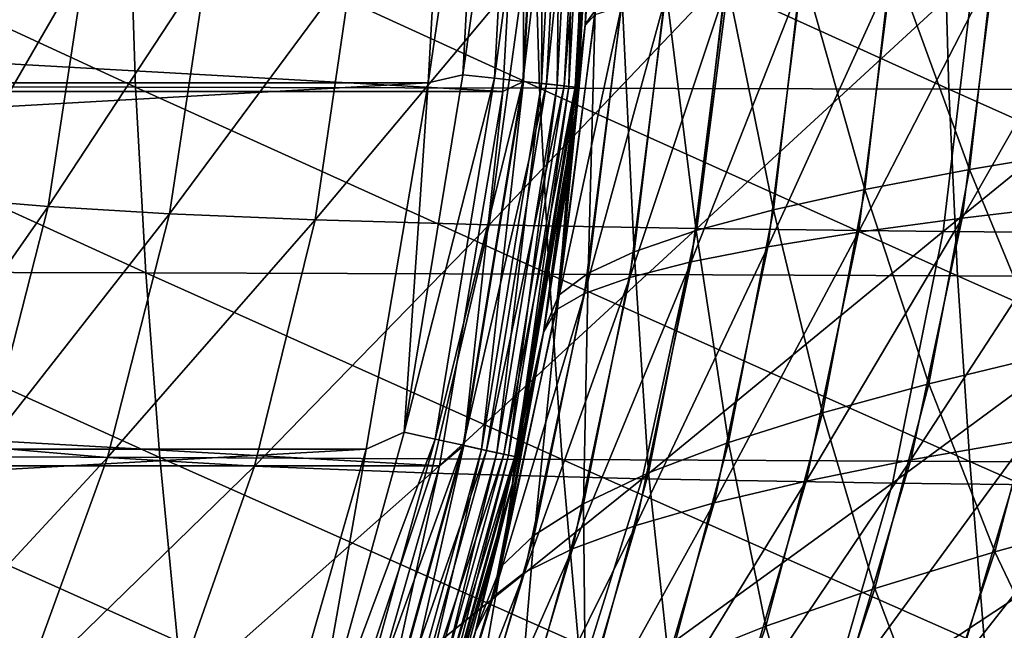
# Model space of a CAD drawing. Header units: metres. Extents: x -23 to 245, y -35 to 23.
# Tile 36 of 166: x 19 to 26, y -6 to -2. Entities that reach past the tile are written whole.
import ezdxf

# ---------------------------------------------------------------- set-up
doc = ezdxf.new("R2010")
doc.units = ezdxf.units.M
doc.layers.add('solid_509092_SW0002', color=7, linetype='CONTINUOUS')

msp = doc.modelspace()

# ---------------------------------------------------------------- linework, layer by layer
at = {"layer": 'solid_509092_SW0002'}
for points in [[(22.359222, -2.512454), (-22.5, 0), (22.5, 0)], [(22.359222, -2.512454), (-22.359215, -2.512528), (-22.5, 0)], [(-21.86235, -2.456628, 150), (22, 0, 150), (-22, 0, 150)], [(-21.86235, -2.456628, 150), (21.862349, -2.456646, 150), (22, 0, 150)], [(22.222521, 0, 149.97493), (22, 0, 150), (21.862349, -2.456646, 150)], [(22.496252, -2.446615, 0.016902), (22.359222, -2.512454), (22.5, 0)], [(22.496252, -2.446615, 0.016902), (22.5, 0), (22.628904, 0, 0.016902)], [(22.840496, -2.484054, 149.22142), (22.855383, -2.575166, 149), (23, 0, 149)], [(22.975178, 0, 149.22142), (22.840496, -2.484054, 149.22142), (23, 0, 149)], [(22.855383, -2.575166, 0.5), (23, 0, 0.5), (22.906717, -2.06938, 68.551613)], [(22.982964, 0, 0.37059), (23, 0, 0.5), (22.855383, -2.575166, 0.5)], [(22.855383, -2.575166, 149), (23, 0, 124.5), (23, 0, 149)], [(22.855383, -2.575166, 149), (22.906281, -2.074202, 124.447906), (23, 0, 124.5)], [(23.05718, 0, 123.548233), (23, 0, 124.5), (22.906281, -2.074202, 124.447906)], [(23.05718, 0, 123.548233), (22.906281, -2.074202, 124.447906), (22.969976, -2.003563, 123.499001)], [(22.906717, -2.06938, 68.551613), (23, 0, 0.5), (23, 0, 68.5)], [(22.972855, -1.975182, 69.500847), (22.906717, -2.06938, 68.551613), (23, 0, 68.5)], [(22.222521, 0, 149.97493), (21.862349, -2.456646, 150), (22.092251, -2.402677, 149.97493)], [(22.092251, -2.402677, 149.97493), (22.302576, -2.425551, 149.900879), (22.434086, 0, 149.900879)], [(22.222521, 0, 149.97493), (22.092251, -2.402677, 149.97493), (22.434086, 0, 149.900879)], [(22.302576, -2.425551, 149.900879), (22.491219, -2.446067, 149.781555), (22.62384, 0, 149.781555)], [(22.434086, 0, 149.900879), (22.302576, -2.425551, 149.900879), (22.62384, 0, 149.781555)], [(22.491219, -2.446067, 149.781555), (22.648701, -2.463195, 149.622971), (22.782251, 0, 149.622971)], [(22.62384, 0, 149.781555), (22.491219, -2.446067, 149.781555), (22.782251, 0, 149.622971)], [(22.616301, -2.459671, 0.066791), (22.496252, -2.446615, 0.016902), (22.628904, 0, 0.016902)], [(22.616301, -2.459671, 0.066791), (22.628904, 0, 0.016902), (22.74966, 0, 0.066791)], [(22.7194, -2.470884, 0.146262), (22.616301, -2.459671, 0.066791), (22.74966, 0, 0.066791)], [(22.648701, -2.463195, 149.622971), (22.767109, -2.476072, 149.433075), (22.901358, 0, 149.433075)], [(22.782251, 0, 149.622971), (22.648701, -2.463195, 149.622971), (22.901358, 0, 149.433075)], [(22.7194, -2.470884, 0.146262), (22.74966, 0, 0.066791), (22.853369, 0, 0.146262)], [(22.798513, -2.479488, 0.249887), (22.7194, -2.470884, 0.146262), (22.853369, 0, 0.146262)], [(22.767109, -2.476072, 149.433075), (22.840496, -2.484054, 149.22142), (22.975178, 0, 149.22142)], [(22.901358, 0, 149.433075), (22.767109, -2.476072, 149.433075), (22.975178, 0, 149.22142)], [(22.798513, -2.479488, 0.249887), (22.853369, 0, 0.146262), (22.932947, 0, 0.249887)], [(22.848236, -2.484895, 0.37059), (22.798513, -2.479488, 0.249887), (22.932947, 0, 0.249887)], [(22.848236, -2.484895, 0.37059), (22.982964, 0, 0.37059), (22.855383, -2.575166, 0.5)], [(22.848236, -2.484895, 0.37059), (22.932947, 0, 0.249887), (22.982964, 0, 0.37059)], [(19.915819, -2.484933, 266.417877), (19.87521, -1.244918, 266.481049), (17.226751, -1.242713, 265.292694)], [(19.915819, -2.484933, 266.417877), (17.226751, -1.242713, 265.292694), (17.270237, -2.480262, 265.229248)], [(22.60273, -2.490544, 267.511444), (22.564899, -1.247588, 267.57431), (19.87521, -1.244918, 266.481049)], [(22.60273, -2.490544, 267.511444), (19.87521, -1.244918, 266.481049), (19.915819, -2.484933, 266.417877)], [(25.323929, -2.496972, 268.518036), (25.288773, -1.250661, 268.580597), (22.564899, -1.247588, 267.57431)], [(25.323929, -2.496972, 268.518036), (22.564899, -1.247588, 267.57431), (22.60273, -2.490544, 267.511444)], [(28.072378, -2.504095, 269.445801), (28.039785, -1.254078, 269.508057), (25.288773, -1.250661, 268.580597)], [(28.072378, -2.504095, 269.445801), (25.288773, -1.250661, 268.580597), (25.323929, -2.496972, 268.518036)], [(25.63154, -1.546262, 74.529541), (26.395206, -1.479672, 75.125374), (26.231344, -2.902645, 75.25161)], [(24.945414, -1.614278, 73.845818), (25.63154, -1.546262, 74.529541), (25.460672, -3.031915, 74.658073)], [(25.460672, -3.031915, 74.658073), (25.63154, -1.546262, 74.529541), (26.231344, -2.902645, 75.25161)], [(18.667458, -3.221184, 218.494843), (18.905491, -1.613748, 218.416351), (19.582838, -1.643042, 220.665192)], [(24.346628, -1.683703, 73.08419), (24.945414, -1.614278, 73.845818), (24.766451, -3.164102, 73.976227)], [(24.766451, -3.164102, 73.976227), (24.945414, -1.614278, 73.845818), (25.460672, -3.031915, 74.658073)], [(19.334658, -3.278329, 220.770752), (18.667458, -3.221184, 218.494843), (19.582838, -1.643042, 220.665192)], [(19.334658, -3.278329, 220.770752), (19.582838, -1.643042, 220.665192), (20.392372, -1.667772, 222.889145)], [(20.142019, -3.326622, 223.021301), (19.334658, -3.278329, 220.770752), (20.392372, -1.667772, 222.889145)], [(20.142019, -3.326622, 223.021301), (20.392372, -1.667772, 222.889145), (21.356491, -1.688106, 225.089294)], [(21.111654, -3.366379, 225.246704), (20.142019, -3.326622, 223.021301), (21.356491, -1.688106, 225.089294)], [(21.111654, -3.366379, 225.246704), (21.356491, -1.688106, 225.089294), (22.502319, -1.704558, 227.261841)], [(23.843113, -1.754522, 72.256531), (24.346628, -1.683703, 73.08419), (24.15827, -3.299124, 73.216331)], [(24.15827, -3.299124, 73.216331), (24.346628, -1.683703, 73.08419), (24.766451, -3.164102, 73.976227)], [(24.723772, -3.448428, 118.994347), (25.412279, -3.354522, 118.305435), (25.622601, -1.699635, 118.464401)], [(24.937704, -1.746635, 119.150269), (24.723772, -3.448428, 118.994347), (25.622601, -1.699635, 118.464401)], [(25.412279, -3.354522, 118.305435), (26.176624, -3.263852, 117.704552), (26.384735, -1.654133, 117.866234)], [(25.622601, -1.699635, 118.464401), (25.412279, -3.354522, 118.305435), (26.384735, -1.654133, 117.866234)], [(22.268541, -3.39861, 227.442215), (21.111654, -3.366379, 225.246704), (22.502319, -1.704558, 227.261841)], [(22.268541, -3.39861, 227.442215), (22.502319, -1.704558, 227.261841), (23.866955, -1.717586, 229.395981)], [(23.647715, -3.424208, 229.596176), (22.268541, -3.39861, 227.442215), (23.866955, -1.717586, 229.395981)], [(23.442703, -1.826718, 71.374802), (23.843113, -1.754522, 72.256531), (23.643871, -3.436898, 72.390518)], [(23.643871, -3.436898, 72.390518), (23.843113, -1.754522, 72.256531), (24.15827, -3.299124, 73.216331)], [(23.647715, -3.424208, 229.596176), (23.866955, -1.717586, 229.395981), (25.489738, -1.727671, 231.453857)], [(25.28653, -3.444104, 231.670273), (23.647715, -3.424208, 229.596176), (25.489738, -1.727671, 231.453857)], [(24.120834, -3.545464, 119.760727), (24.723772, -3.448428, 118.994347), (24.937704, -1.746635, 119.150269)], [(24.339928, -1.795117, 119.913704), (24.120834, -3.545464, 119.760727), (24.937704, -1.746635, 119.150269)], [(25.28653, -3.444104, 231.670273), (25.489738, -1.727671, 231.453857), (27.386518, -1.735223, 233.390686)], [(27.199556, -3.459093, 233.619965), (25.28653, -3.444104, 231.670273), (27.386518, -1.735223, 233.390686)], [(23.151588, -1.900277, 70.451614), (23.442703, -1.826718, 71.374802), (23.230906, -3.577345, 71.510986)], [(23.230906, -3.577345, 71.510986), (23.442703, -1.826718, 71.374802), (23.643871, -3.436898, 72.390518)], [(23.611376, -3.645523, 120.592209), (24.120834, -3.545464, 119.760727), (24.339928, -1.795117, 119.913704)], [(23.837296, -1.845066, 120.742744), (23.611376, -3.645523, 120.592209), (24.339928, -1.795117, 119.913704)], [(22.902569, -3.854288, 122.399948), (23.203213, -3.7485, 121.476318), (23.43774, -1.896467, 121.625328)], [(23.147562, -1.949304, 122.548737), (22.902569, -3.854288, 122.399948), (23.43774, -1.896467, 121.625328)], [(23.203213, -3.7485, 121.476318), (23.611376, -3.645523, 120.592209), (23.837296, -1.845066, 120.742744)], [(23.43774, -1.896467, 121.625328), (23.203213, -3.7485, 121.476318), (23.837296, -1.845066, 120.742744)], [(22.712643, -3.962781, 123.348763), (22.902569, -3.854288, 122.399948), (23.147562, -1.949304, 122.548737)], [(22.969976, -2.003563, 123.499001), (22.712643, -3.962781, 123.348763), (23.147562, -1.949304, 122.548737)], [(22.9254, -3.720381, 70.590622), (23.151588, -1.900277, 70.451614), (23.230906, -3.577345, 71.510986)], [(22.972855, -1.975182, 69.500847), (23.151588, -1.900277, 70.451614), (22.9254, -3.720381, 70.590622)], [(22.969976, -2.003563, 123.499001), (22.906281, -2.074202, 124.447906), (22.712643, -3.962781, 123.348763)], [(22.730309, -3.865927, 69.643532), (22.906717, -2.06938, 68.551613), (22.972855, -1.975182, 69.500847)], [(22.730309, -3.865927, 69.643532), (22.972855, -1.975182, 69.500847), (22.9254, -3.720381, 70.590622)], [(22.855383, -2.575166, 149), (22.62908, -4.113966, 124.290642), (22.906281, -2.074202, 124.447906)], [(22.712643, -3.962781, 123.348763), (22.906281, -2.074202, 124.447906), (22.62908, -4.113966, 124.290642)], [(22.730309, -3.865927, 69.643532), (22.791157, -3.092432, 68.616623), (22.906717, -2.06938, 68.551613)], [(22.855383, -2.575166, 0.5), (22.906717, -2.06938, 68.551613), (22.791157, -3.092432, 68.616623)], [(22.092251, -2.402677, 149.97493), (21.862349, -2.456646, 150), (21.702971, -4.777185, 149.97493)], [(22.092251, -2.402677, 149.97493), (21.702971, -4.777185, 149.97493), (22.302576, -2.425551, 149.900879)], [(-21.86235, -2.456628, 150), (-21.449696, -4.889658, 150), (21.862349, -2.456646, 150)], [(-21.449696, -4.889658, 150), (21.44969, -4.889684, 150), (21.862349, -2.456646, 150)], [(17.270237, -2.480262, 265.229248), (17.343151, -3.710875, 265.121643), (19.983828, -3.718329, 266.310852)], [(19.915819, -2.484933, 266.417877), (17.270237, -2.480262, 265.229248), (19.983828, -3.718329, 266.310852)], [(19.915819, -2.484933, 266.417877), (19.983828, -3.718329, 266.310852), (22.666012, -3.727188, 267.405029)], [(22.60273, -2.490544, 267.511444), (19.915819, -2.484933, 266.417877), (22.666012, -3.727188, 267.405029)], [(21.702971, -4.777185, 149.97493), (21.862349, -2.456646, 150), (21.44969, -4.889684, 150)], [(21.702971, -4.777185, 149.97493), (21.90959, -4.822665, 149.900879), (22.302576, -2.425551, 149.900879)], [(22.302576, -2.425551, 149.900879), (21.90959, -4.822665, 149.900879), (22.491219, -2.446067, 149.781555)], [(21.90959, -4.822665, 149.900879), (22.094908, -4.863457, 149.781555), (22.491219, -2.446067, 149.781555)], [(22.491219, -2.446067, 149.781555), (22.094908, -4.863457, 149.781555), (22.648701, -2.463195, 149.622971)], [(22.094908, -4.863457, 149.781555), (22.249615, -4.897511, 149.622971), (22.648701, -2.463195, 149.622971)], [(22.496252, -2.446615, 0.016902), (22.099852, -4.864545, 0.016902), (22.359222, -2.512454)], [(22.217785, -4.890504, 0.066791), (22.099852, -4.864545, 0.016902), (22.496252, -2.446615, 0.016902)], [(22.616301, -2.459671, 0.066791), (22.217785, -4.890504, 0.066791), (22.496252, -2.446615, 0.016902)], [(22.319069, -4.912798, 0.146262), (22.217785, -4.890504, 0.066791), (22.616301, -2.459671, 0.066791)], [(22.648701, -2.463195, 149.622971), (22.249615, -4.897511, 149.622971), (22.767109, -2.476072, 149.433075)], [(22.249615, -4.897511, 149.622971), (22.365936, -4.923115, 149.433075), (22.767109, -2.476072, 149.433075)], [(22.7194, -2.470884, 0.146262), (22.319069, -4.912798, 0.146262), (22.616301, -2.459671, 0.066791)], [(22.396788, -4.929906, 0.249887), (22.319069, -4.912798, 0.146262), (22.7194, -2.470884, 0.146262)], [(22.767109, -2.476072, 149.433075), (22.365936, -4.923115, 149.433075), (22.840496, -2.484054, 149.22142)], [(22.365936, -4.923115, 149.433075), (22.43803, -4.938984, 149.22142), (22.840496, -2.484054, 149.22142)], [(22.798513, -2.479488, 0.249887), (22.396788, -4.929906, 0.249887), (22.7194, -2.470884, 0.146262)], [(22.445635, -4.940658, 0.37059), (22.396788, -4.929906, 0.249887), (22.798513, -2.479488, 0.249887)], [(22.840496, -2.484054, 149.22142), (22.43803, -4.938984, 149.22142), (22.855383, -2.575166, 149)], [(22.848236, -2.484895, 0.37059), (22.445635, -4.940658, 0.37059), (22.798513, -2.479488, 0.249887)], [(22.848236, -2.484895, 0.37059), (22.855383, -2.575166, 0.5), (22.445635, -4.940658, 0.37059)], [(22.359222, -2.512454), (21.937191, -5.000778), (-22.359215, -2.512528)], [(21.937191, -5.000778), (-21.937164, -5.000894), (-22.359215, -2.512528)], [(22.099852, -4.864545, 0.016902), (21.937191, -5.000778), (22.359222, -2.512454)], [(22.60273, -2.490544, 267.511444), (22.666012, -3.727188, 267.405029), (25.382673, -3.737267, 268.412231)], [(25.323929, -2.496972, 268.518036), (22.60273, -2.490544, 267.511444), (25.382673, -3.737267, 268.412231)], [(25.323929, -2.496972, 268.518036), (25.382673, -3.737267, 268.412231), (28.126785, -3.748379, 269.340576)], [(28.072378, -2.504095, 269.445801), (25.323929, -2.496972, 268.518036), (28.126785, -3.748379, 269.340576)], [(22.855383, -2.575166, 149), (22.423349, -5.117953, 149), (22.62908, -4.113966, 124.290642)], [(22.423349, -5.117953, 0.5), (22.855383, -2.575166, 0.5), (22.426804, -5.102794, 68.826508)], [(22.445635, -4.940658, 0.37059), (22.855383, -2.575166, 0.5), (22.423349, -5.117953, 0.5)], [(22.43803, -4.938984, 149.22142), (22.423349, -5.117953, 149), (22.855383, -2.575166, 149)], [(22.855383, -2.575166, 0.5), (22.630842, -4.104267, 68.708221), (22.426804, -5.102794, 68.826508)], [(22.855383, -2.575166, 0.5), (22.791157, -3.092432, 68.616623), (22.630842, -4.104267, 68.708221)], [(25.460672, -3.031915, 74.658073), (26.231344, -2.902645, 75.25161), (25.972425, -4.267209, 75.453003)], [(24.766451, -3.164102, 73.976227), (25.460672, -3.031915, 74.658073), (25.190413, -4.455451, 74.863602)], [(25.190413, -4.455451, 74.863602), (25.460672, -3.031915, 74.658073), (25.972425, -4.267209, 75.453003)], [(22.730309, -3.865927, 69.643532), (22.630842, -4.104267, 68.708221), (22.791157, -3.092432, 68.616623)], [(24.15827, -3.299124, 73.216331), (24.766451, -3.164102, 73.976227), (24.483141, -4.648227, 74.185387)], [(24.483141, -4.648227, 74.185387), (24.766451, -3.164102, 73.976227), (25.190413, -4.455451, 74.863602)], [(18.274008, -4.79364, 218.625519), (18.667458, -3.221184, 218.494843), (19.334658, -3.278329, 220.770752)], [(25.070496, -4.961185, 118.043678), (25.839113, -4.826245, 117.439758), (26.176624, -3.263852, 117.704552)], [(25.412279, -3.354522, 118.305435), (25.070496, -4.961185, 118.043678), (26.176624, -3.263852, 117.704552)], [(18.925064, -4.875925, 220.946182), (18.274008, -4.79364, 218.625519), (19.334658, -3.278329, 220.770752)], [(18.925064, -4.875925, 220.946182), (19.334658, -3.278329, 220.770752), (20.142019, -3.326622, 223.021301)], [(19.729105, -4.945469, 223.24057), (18.925064, -4.875925, 220.946182), (20.142019, -3.326622, 223.021301)], [(19.729105, -4.945469, 223.24057), (20.142019, -3.326622, 223.021301), (21.111654, -3.366379, 225.246704)], [(23.643871, -3.436898, 72.390518), (24.15827, -3.299124, 73.216331), (23.859869, -4.845299, 73.429024)], [(23.859869, -4.845299, 73.429024), (24.15827, -3.299124, 73.216331), (24.483141, -4.648227, 74.185387)], [(20.707766, -5.002717, 225.507553), (19.729105, -4.945469, 223.24057), (21.111654, -3.366379, 225.246704)], [(20.707766, -5.002717, 225.507553), (21.111654, -3.366379, 225.246704), (22.268541, -3.39861, 227.442215)], [(21.882605, -5.049143, 227.740829), (20.707766, -5.002717, 225.507553), (22.268541, -3.39861, 227.442215)], [(21.882605, -5.049143, 227.740829), (22.268541, -3.39861, 227.442215), (23.647715, -3.424208, 229.596176)], [(24.375706, -5.10143, 118.736122), (25.070496, -4.961185, 118.043678), (25.412279, -3.354522, 118.305435)], [(24.723772, -3.448428, 118.994347), (24.375706, -5.10143, 118.736122), (25.412279, -3.354522, 118.305435)], [(23.28536, -5.086051, 229.927399), (21.882605, -5.049143, 227.740829), (23.647715, -3.424208, 229.596176)], [(23.230906, -3.577345, 71.510986), (23.643871, -3.436898, 72.390518), (23.328043, -5.046428, 72.606995)], [(23.28536, -5.086051, 229.927399), (23.647715, -3.424208, 229.596176), (25.28653, -3.444104, 231.670273)], [(24.950216, -5.114799, 232.028214), (23.28536, -5.086051, 229.927399), (25.28653, -3.444104, 231.670273)], [(23.328043, -5.046428, 72.606995), (23.643871, -3.436898, 72.390518), (23.859869, -4.845299, 73.429024)], [(23.76417, -5.246644, 119.505966), (24.375706, -5.10143, 118.736122), (24.723772, -3.448428, 118.994347)], [(24.120834, -3.545464, 119.760727), (23.76417, -5.246644, 119.505966), (24.723772, -3.448428, 118.994347)], [(24.950216, -5.114799, 232.028214), (25.28653, -3.444104, 231.670273), (27.199556, -3.459093, 233.619965)], [(26.889711, -5.136539, 233.99913), (24.950216, -5.114799, 232.028214), (27.199556, -3.459093, 233.619965)], [(22.895018, -5.251378, 71.731911), (23.230906, -3.577345, 71.510986), (23.328043, -5.046428, 72.606995)], [(22.9254, -3.720381, 70.590622), (23.230906, -3.577345, 71.510986), (22.895018, -5.251378, 71.731911)], [(23.243542, -5.396492, 120.340256), (23.76417, -5.246644, 119.505966), (24.120834, -3.545464, 119.760727)], [(23.611376, -3.645523, 120.592209), (23.243542, -5.396492, 120.340256), (24.120834, -3.545464, 119.760727)], [(22.821386, -5.550634, 121.225983), (23.243542, -5.396492, 120.340256), (23.611376, -3.645523, 120.592209)], [(23.203213, -3.7485, 121.476318), (22.821386, -5.550634, 121.225983), (23.611376, -3.645523, 120.592209)], [(17.343151, -3.710875, 265.121643), (17.443661, -4.934183, 264.970764), (20.077446, -4.9448, 266.160736)], [(19.983828, -3.718329, 266.310852), (17.343151, -3.710875, 265.121643), (20.077446, -4.9448, 266.160736)], [(19.983828, -3.718329, 266.310852), (20.077446, -4.9448, 266.160736), (22.753023, -4.957251, 267.255707)], [(22.666012, -3.727188, 267.405029), (19.983828, -3.718329, 266.310852), (22.753023, -4.957251, 267.255707)], [(22.566561, -5.45991, 70.817001), (22.9254, -3.720381, 70.590622), (22.895018, -5.251378, 71.731911)], [(22.730309, -3.865927, 69.643532), (22.9254, -3.720381, 70.590622), (22.566561, -5.45991, 70.817001)], [(22.666012, -3.727188, 267.405029), (22.753023, -4.957251, 267.255707), (25.463373, -4.97129, 268.263794)], [(25.382673, -3.737267, 268.412231), (22.666012, -3.727188, 267.405029), (25.463373, -4.97129, 268.263794)], [(22.503721, -5.708735, 122.149475), (22.821386, -5.550634, 121.225983), (23.203213, -3.7485, 121.476318)], [(22.902569, -3.854288, 122.399948), (22.503721, -5.708735, 122.149475), (23.203213, -3.7485, 121.476318)], [(25.382673, -3.737267, 268.412231), (25.463373, -4.97129, 268.263794), (28.201475, -4.986671, 269.192993)], [(28.126785, -3.748379, 269.340576), (25.382673, -3.737267, 268.412231), (28.201475, -4.986671, 269.192993)], [(22.293625, -5.870457, 123.095886), (22.503721, -5.708735, 122.149475), (22.902569, -3.854288, 122.399948)], [(22.712643, -3.962781, 123.348763), (22.293625, -5.870457, 123.095886), (22.902569, -3.854288, 122.399948)], [(22.345432, -5.671788, 69.87674), (22.630842, -4.104267, 68.708221), (22.730309, -3.865927, 69.643532)], [(22.345432, -5.671788, 69.87674), (22.730309, -3.865927, 69.643532), (22.566561, -5.45991, 70.817001)], [(22.712643, -3.962781, 123.348763), (22.62908, -4.113966, 124.290642), (22.293625, -5.870457, 123.095886)], [(22.423349, -5.117953, 149), (22.176514, -6.099363, 124.02623), (22.62908, -4.113966, 124.290642)], [(22.293625, -5.870457, 123.095886), (22.62908, -4.113966, 124.290642), (22.176514, -6.099363, 124.02623)], [(22.345432, -5.671788, 69.87674), (22.426804, -5.102794, 68.826508), (22.630842, -4.104267, 68.708221)], [(25.190413, -4.455451, 74.863602), (25.972425, -4.267209, 75.453003), (25.629803, -5.571893, 75.723045)], [(25.629803, -5.571893, 75.723045), (25.972425, -4.267209, 75.453003), (26.489134, -5.335081, 76.207512)], [(24.483141, -4.648227, 74.185387), (25.190413, -4.455451, 74.863602), (24.832378, -5.815555, 75.140038)], [(24.832378, -5.815555, 75.140038), (25.190413, -4.455451, 74.863602), (25.629803, -5.571893, 75.723045)], [(23.859869, -4.845299, 73.429024), (24.483141, -4.648227, 74.185387), (24.10746, -6.065547, 74.467743)], [(24.10746, -6.065547, 74.467743), (24.483141, -4.648227, 74.185387), (24.832378, -5.815555, 75.140038)], [(25.390022, -6.321126, 117.081306), (26.227217, -6.150559, 116.574707), (26.670343, -4.696949, 116.93367)], [(25.839113, -4.826245, 117.439758), (25.390022, -6.321126, 117.081306), (26.670343, -4.696949, 116.93367)], [(21.702971, -4.777185, 149.97493), (21.44969, -4.889684, 150), (21.059242, -7.095685, 149.97493)], [(21.702971, -4.777185, 149.97493), (21.059242, -7.095685, 149.97493), (21.90959, -4.822665, 149.900879)], [(21.059242, -7.095685, 149.97493), (21.259733, -7.163238, 149.900879), (21.90959, -4.822665, 149.900879)], [(21.90959, -4.822665, 149.900879), (21.259733, -7.163238, 149.900879), (22.094908, -4.863457, 149.781555)], [(24.613455, -6.500205, 117.686905), (25.390022, -6.321126, 117.081306), (25.839113, -4.826245, 117.439758)], [(25.070496, -4.961185, 118.043678), (24.613455, -6.500205, 117.686905), (25.839113, -4.826245, 117.439758)], [(-21.449696, -4.889658, 150), (-20.767118, -7.261229, 150), (21.44969, -4.889684, 150)], [(-20.767118, -7.261229, 150), (20.767111, -7.261254, 150), (21.44969, -4.889684, 150)], [(18.361382, -6.418991, 221.187531), (18.925064, -4.875925, 220.946182), (19.729105, -4.945469, 223.24057)], [(21.059242, -7.095685, 149.97493), (21.44969, -4.889684, 150), (20.767111, -7.261254, 150)], [(21.259733, -7.163238, 149.900879), (21.439554, -7.223827, 149.781555), (22.094908, -4.863457, 149.781555)], [(22.094908, -4.863457, 149.781555), (21.439554, -7.223827, 149.781555), (22.249615, -4.897511, 149.622971)], [(21.439554, -7.223827, 149.781555), (21.589672, -7.274407, 149.622971), (22.249615, -4.897511, 149.622971)], [(22.099852, -4.864545, 0.016902), (21.444353, -7.225443, 0.016902), (21.937191, -5.000778)], [(21.558786, -7.264001, 0.066791), (21.444353, -7.225443, 0.016902), (22.099852, -4.864545, 0.016902)], [(22.217785, -4.890504, 0.066791), (21.558786, -7.264001, 0.066791), (22.099852, -4.864545, 0.016902)], [(21.657066, -7.297115, 0.146262), (21.558786, -7.264001, 0.066791), (22.217785, -4.890504, 0.066791)], [(22.249615, -4.897511, 149.622971), (21.589672, -7.274407, 149.622971), (22.365936, -4.923115, 149.433075)], [(22.319069, -4.912798, 0.146262), (21.657066, -7.297115, 0.146262), (22.217785, -4.890504, 0.066791)], [(23.328043, -5.046428, 72.606995), (23.859869, -4.845299, 73.429024), (23.463861, -6.321347, 73.717293)], [(23.463861, -6.321347, 73.717293), (23.859869, -4.845299, 73.429024), (24.10746, -6.065547, 74.467743)], [(17.443661, -4.934183, 264.970764), (17.56974, -6.150209, 264.777618), (20.194715, -6.164401, 265.968475)], [(20.077446, -4.9448, 266.160736), (17.443661, -4.934183, 264.970764), (20.194715, -6.164401, 265.968475)], [(19.161636, -6.506513, 223.54216), (18.361382, -6.418991, 221.187531), (19.729105, -4.945469, 223.24057)], [(19.161636, -6.506513, 223.54216), (19.729105, -4.945469, 223.24057), (20.707766, -5.002717, 225.507553)], [(20.077446, -4.9448, 266.160736), (20.194715, -6.164401, 265.968475), (22.861889, -6.180795, 267.064453)], [(22.753023, -4.957251, 267.255707), (20.077446, -4.9448, 266.160736), (22.861889, -6.180795, 267.064453)], [(21.589672, -7.274407, 149.622971), (21.702545, -7.312438, 149.433075), (22.365936, -4.923115, 149.433075)], [(21.732481, -7.322525, 0.249887), (21.657066, -7.297115, 0.146262), (22.319069, -4.912798, 0.146262)], [(22.365936, -4.923115, 149.433075), (21.702545, -7.312438, 149.433075), (22.43803, -4.938984, 149.22142)], [(21.702545, -7.312438, 149.433075), (21.772499, -7.336009, 149.22142), (22.43803, -4.938984, 149.22142)], [(22.396788, -4.929906, 0.249887), (21.732481, -7.322525, 0.249887), (22.319069, -4.912798, 0.146262)], [(21.779879, -7.338495, 0.37059), (21.732481, -7.322525, 0.249887), (22.396788, -4.929906, 0.249887)], [(22.43803, -4.938984, 149.22142), (21.772499, -7.336009, 149.22142), (22.423349, -5.117953, 149)], [(22.445635, -4.940658, 0.37059), (21.779879, -7.338495, 0.37059), (22.396788, -4.929906, 0.249887)], [(22.445635, -4.940658, 0.37059), (22.423349, -5.117953, 0.5), (21.779879, -7.338495, 0.37059)], [(22.753023, -4.957251, 267.255707), (22.861889, -6.180795, 267.064453), (25.564247, -6.199091, 268.073547)], [(25.463373, -4.97129, 268.263794), (22.753023, -4.957251, 267.255707), (25.564247, -6.199091, 268.073547)], [(23.908224, -6.687048, 118.381493), (24.613455, -6.500205, 117.686905), (25.070496, -4.961185, 118.043678)], [(24.375706, -5.10143, 118.736122), (23.908224, -6.687048, 118.381493), (25.070496, -4.961185, 118.043678)], [(25.463373, -4.97129, 268.263794), (25.564247, -6.199091, 268.073547), (28.294786, -6.218986, 269.003784)], [(28.201475, -4.986671, 269.192993), (25.463373, -4.97129, 268.263794), (28.294786, -6.218986, 269.003784)], [(21.937191, -5.000778), (21.239103, -7.426245), (-21.937164, -5.000894)], [(21.239103, -7.426245), (-21.239061, -7.426363), (-21.937164, -5.000894)], [(20.152979, -6.5785, 225.866211), (19.161636, -6.506513, 223.54216), (20.707766, -5.002717, 225.507553)], [(20.152979, -6.5785, 225.866211), (20.707766, -5.002717, 225.507553), (21.882605, -5.049143, 227.740829)], [(21.444353, -7.225443, 0.016902), (21.239103, -7.426245), (21.937191, -5.000778)], [(21.352425, -6.636856, 228.151382), (20.152979, -6.5785, 225.866211), (21.882605, -5.049143, 227.740829)], [(21.352425, -6.636856, 228.151382), (21.882605, -5.049143, 227.740829), (23.28536, -5.086051, 229.927399)], [(22.787304, -6.683256, 230.382767), (21.352425, -6.636856, 228.151382), (23.28536, -5.086051, 229.927399)], [(22.423349, -5.117953, 0.5), (22.426804, -5.102794, 68.826508), (22.180307, -6.085555, 68.971886)], [(22.345432, -5.671788, 69.87674), (22.180307, -6.085555, 68.971886), (22.426804, -5.102794, 68.826508)], [(22.787304, -6.683256, 230.382767), (23.28536, -5.086051, 229.927399), (24.950216, -5.114799, 232.028214)], [(22.895018, -5.251378, 71.731911), (23.328043, -5.046428, 72.606995), (22.908636, -6.582433, 72.901642)], [(22.908636, -6.582433, 72.901642), (23.328043, -5.046428, 72.606995), (23.463861, -6.321347, 73.717293)], [(23.283312, -6.880911, 119.153275), (23.908224, -6.687048, 118.381493), (24.375706, -5.10143, 118.736122)], [(23.76417, -5.246644, 119.505966), (23.283312, -6.880911, 119.153275), (24.375706, -5.10143, 118.736122)], [(22.423349, -5.117953, 149), (21.70933, -7.596382, 149), (22.176514, -6.099363, 124.02623)], [(21.70933, -7.596382, 0.5), (22.423349, -5.117953, 0.5), (21.892614, -7.050778, 69.144379)], [(21.779879, -7.338495, 0.37059), (22.423349, -5.117953, 0.5), (21.70933, -7.596382, 0.5)], [(21.772499, -7.336009, 149.22142), (21.70933, -7.596382, 149), (22.423349, -5.117953, 149)], [(22.423349, -5.117953, 0.5), (22.180307, -6.085555, 68.971886), (21.892614, -7.050778, 69.144379)], [(24.487593, -6.719444, 232.520416), (22.787304, -6.683256, 230.382767), (24.950216, -5.114799, 232.028214)], [(24.487593, -6.719444, 232.520416), (24.950216, -5.114799, 232.028214), (26.889711, -5.136539, 233.99913)], [(26.463131, -6.746903, 234.520752), (24.487593, -6.719444, 232.520416), (26.889711, -5.136539, 233.99913)], [(22.448748, -6.848284, 72.033821), (22.895018, -5.251378, 71.731911), (22.908636, -6.582433, 72.901642)], [(22.566561, -5.45991, 70.817001), (22.895018, -5.251378, 71.731911), (22.448748, -6.848284, 72.033821)], [(22.745996, -7.081048, 119.988678), (23.283312, -6.880911, 119.153275), (23.76417, -5.246644, 119.505966)], [(23.243542, -5.396492, 120.340256), (22.745996, -7.081048, 119.988678), (23.76417, -5.246644, 119.505966)], [(25.629803, -5.571893, 75.723045), (26.489134, -5.335081, 76.207512), (26.089516, -6.531503, 76.532837)], [(22.303474, -7.286715, 120.874062), (22.745996, -7.081048, 119.988678), (23.243542, -5.396492, 120.340256)], [(22.821386, -5.550634, 121.225983), (22.303474, -7.286715, 120.874062), (23.243542, -5.396492, 120.340256)], [(22.089621, -7.118378, 71.127518), (22.566561, -5.45991, 70.817001), (22.448748, -6.848284, 72.033821)], [(22.345432, -5.671788, 69.87674), (22.566561, -5.45991, 70.817001), (22.089621, -7.118378, 71.127518)], [(21.961439, -7.497165, 121.795151), (22.303474, -7.286715, 120.874062), (22.821386, -5.550634, 121.225983)], [(22.503721, -5.708735, 122.149475), (21.961439, -7.497165, 121.795151), (22.821386, -5.550634, 121.225983)], [(24.832378, -5.815555, 75.140038), (25.629803, -5.571893, 75.723045), (25.212959, -6.817504, 76.058586)], [(25.212959, -6.817504, 76.058586), (25.629803, -5.571893, 75.723045), (26.089516, -6.531503, 76.532837)], [(21.833755, -7.392194, 70.197632), (22.180307, -6.085555, 68.971886), (22.345432, -5.671788, 69.87674)], [(21.833755, -7.392194, 70.197632), (22.345432, -5.671788, 69.87674), (22.089621, -7.118378, 71.127518)], [(21.722763, -7.711654, 122.736504), (21.961439, -7.497165, 121.795151), (22.503721, -5.708735, 122.149475)], [(22.293625, -5.870457, 123.095886), (21.722763, -7.711654, 122.736504), (22.503721, -5.708735, 122.149475)], [(24.10746, -6.065547, 74.467743), (24.832378, -5.815555, 75.140038), (24.396223, -7.112741, 75.484955)], [(24.396223, -7.112741, 75.484955), (24.832378, -5.815555, 75.140038), (25.212959, -6.817504, 76.058586)], [(22.293625, -5.870457, 123.095886), (22.176514, -6.099363, 124.02623), (21.722763, -7.711654, 122.736504)], [(21.833755, -7.392194, 70.197632), (21.892614, -7.050778, 69.144379), (22.180307, -6.085555, 68.971886)], [(23.463861, -6.321347, 73.717293), (24.10746, -6.065547, 74.467743), (23.649298, -7.416273, 74.821754)], [(23.649298, -7.416273, 74.821754), (24.10746, -6.065547, 74.467743), (24.396223, -7.112741, 75.484955)]]:
    msp.add_3dface(points, dxfattribs=at)

doc.saveas('drawing.dxf')
